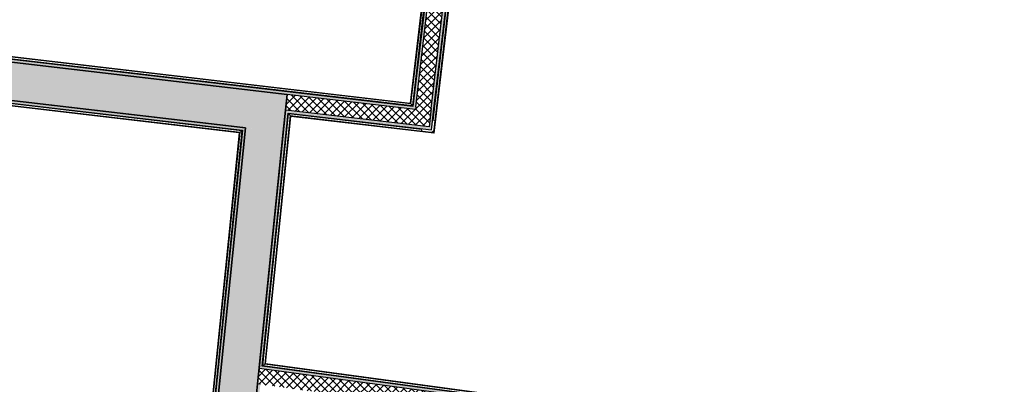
# Model space of a CAD drawing. Header units: millimetres. Extents: x -24070 to 30874, y -36590 to 4541.
# Tile 58 of 91: x -6689 to -2276, y -19443 to -17807. Entities that reach past the tile are written whole.
import ezdxf

# ---------------------------------------------------------------- set-up
doc = ezdxf.new("R2010")
doc.units = ezdxf.units.MM
for name, color, linetype, lineweight in [('A-FLOR-HRAL', 7, 'Continuous', 18), ('A-WALL', 7, 'Continuous', 25), ('A-WALL-PATT', 7, 'Continuous', 25), ('BATIEMENT', 7, 'Continuous', 18), ('EQP SPE', 7, 'Continuous', 18)]:
    doc.layers.add(name, color=color, linetype=linetype, lineweight=lineweight)
pattern_1 = [(45, (0, 0), (-17.67767, 17.67767), []), (135, (0, 0), (-17.67767, -17.67767), [])]

# ---------------------------------------------------------------- blocks, each defined once
blk = doc.blocks.new('Garde-corps - Garde-corps-505843-2021_015_1111_DCE_1_50_N0 FINI_PLB_EFS')
at = {"layer": 'A-FLOR-HRAL'}
for p, q in [((-4600.3, -15294.7), (-4938.3, -18181)), ((-4598.5, -15293.3), (-4936.9, -18182.8)), ((-4596.6, -15291.7), (-4935.4, -18184.8)), ((-4588.7, -15285.5), (-4929.1, -18192.7)), ((-4938.3, -18181), (-7517.9, -17878.9)), ((-4936.9, -18182.8), (-7516.5, -17880.7)), ((-4935.4, -18184.8), (-7514.9, -17882.7)), ((-4929.1, -18192.7), (-7508.6, -17890.6)), ((-4935.4, -18184.8), (-4929.1, -18192.7))]:
    blk.add_line(p, q, dxfattribs=at)
for points, knots in [([(-4938.3, -18181), (-4938.3, -18181), (-4938.3, -18181), (-4938.2, -18181.2), (-4938.1, -18181.3), (-4937.9, -18181.5), (-4937.8, -18181.7), (-4937.7, -18181.8), (-4937.6, -18182), (-4937.4, -18182.1), (-4937.3, -18182.2), (-4937.2, -18182.4), (-4937.1, -18182.5), (-4937, -18182.7), (-4936.9, -18182.8), (-4936.9, -18182.8)], [0.1, 0.1, 0.1, 0.1, 0.2, 0.3, 0.4, 0.475, 0.55, 0.6, 0.65, 0.7, 0.75, 0.8, 0.85, 0.9, 1, 1, 1, 1]), ([(-4929.1, -18192.7), (-4929.1, -18192.7), (-4929.1, -18192.7), (-4928.9, -18192.9), (-4928.8, -18193.1), (-4928.6, -18193.3), (-4928.5, -18193.5), (-4928.3, -18193.7), (-4928.1, -18194), (-4927.8, -18194.3), (-4927.6, -18194.5), (-4927.4, -18194.8), (-4927.1, -18195.3), (-4926.7, -18195.7), (-4926.5, -18196)], [0, 0, 0, 0, 0.166667, 0.25, 0.333333, 0.416667, 0.458333, 0.5, 0.583333, 0.666667, 0.708333, 0.75, 0.833333, 1, 1, 1, 1])]:
    blk.add_open_spline(points, degree=3, knots=knots, dxfattribs=at)
blk = doc.blocks.new('Garde-corps - Garde-corps-506028-2021_015_1111_DCE_1_50_N0 FINI_PLB_EFS')
at = {"layer": 'A-FLOR-HRAL'}
for p, q in [((-4835.2, -18259), (-4488.4, -15297.9)), ((-4834.3, -18312.6), (-4482.2, -15305.8)), ((-4832.8, -18314.6), (-4480.6, -15307.8)), ((-4831.3, -18316.4), (-4479.2, -15309.6)), ((-5598.6, -19358), (-5483.4, -18229.4)), ((-5590.8, -19351.9), (-5477.1, -18237.4)), ((-5588.9, -19350.4), (-5475.5, -18239.3)), ((-5587.1, -19348.9), (-5474.1, -18241.1)), ((-5483.4, -18229.4), (-4886.2, -18299.4)), ((-5477.1, -18237.4), (-5483.4, -18229.4)), ((-5477.1, -18237.4), (-4834.3, -18312.6)), ((-5475.5, -18239.3), (-4832.8, -18314.6)), ((-5474.1, -18241.1), (-4831.3, -18316.4)), ((-4834.3, -18312.6), (-4837, -18309.2)), ((-5590.8, -19351.9), (-5598.6, -19358)), ((-181.9, -20091.9), (-5598.6, -19358)), ((-180.3, -20084.9), (-5590.8, -19351.9)), ((-158.4, -20086.1), (-5588.9, -19350.4)), ((-158.2, -20084.5), (-5587.1, -19348.9))]:
    blk.add_line(p, q, dxfattribs=at)
for points, knots in [([(-5483.4, -18229.4), (-5483.4, -18229.4), (-5483.5, -18229.4), (-5483.6, -18229.2), (-5483.8, -18229), (-5483.9, -18228.8), (-5484.1, -18228.6), (-5484.3, -18228.4), (-5484.5, -18228.1), (-5484.7, -18227.8), (-5484.9, -18227.6), (-5485.1, -18227.3), (-5485.5, -18226.8), (-5485.9, -18226.4), (-5486.1, -18226.1)], [0, 0, 0, 0, 0.166667, 0.25, 0.333333, 0.416667, 0.458333, 0.5, 0.583333, 0.666667, 0.708333, 0.75, 0.833333, 1, 1, 1, 1]), ([(-5474.1, -18241.1), (-5474.1, -18241.1), (-5474.1, -18241.1), (-5474.2, -18241), (-5474.3, -18240.8), (-5474.5, -18240.6), (-5474.6, -18240.4), (-5474.7, -18240.3), (-5474.8, -18240.1), (-5474.9, -18240), (-5475.1, -18239.9), (-5475.2, -18239.7), (-5475.3, -18239.6), (-5475.4, -18239.5), (-5475.5, -18239.4), (-5475.5, -18239.3)], [0.1, 0.1, 0.1, 0.1, 0.2, 0.3, 0.4, 0.475, 0.55, 0.6, 0.65, 0.7, 0.75, 0.8, 0.85, 0.9, 1, 1, 1, 1]), ([(-4831.3, -18316.4), (-4831.3, -18316.4), (-4831.4, -18316.4), (-4831.5, -18316.2), (-4831.6, -18316.1), (-4831.7, -18315.9), (-4831.9, -18315.7), (-4832, -18315.6), (-4832.1, -18315.4), (-4832.2, -18315.3), (-4832.3, -18315.1), (-4832.4, -18315), (-4832.5, -18314.9), (-4832.6, -18314.7), (-4832.7, -18314.6), (-4832.8, -18314.6)], [0.1, 0.1, 0.1, 0.1, 0.2, 0.3, 0.4, 0.475, 0.55, 0.6, 0.65, 0.7, 0.75, 0.8, 0.85, 0.9, 1, 1, 1, 1]), ([(-5598.6, -19358), (-5598.6, -19358), (-5598.6, -19358), (-5598.8, -19358.2), (-5599, -19358.3), (-5599.2, -19358.5), (-5599.4, -19358.6), (-5599.6, -19358.8), (-5599.8, -19359), (-5600.1, -19359.2), (-5600.4, -19359.4), (-5600.6, -19359.6), (-5601.1, -19360), (-5601.5, -19360.4), (-5601.8, -19360.6)], [0, 0, 0, 0, 0.166667, 0.25, 0.333333, 0.416667, 0.458333, 0.5, 0.583333, 0.666667, 0.708333, 0.75, 0.833333, 1, 1, 1, 1]), ([(-5587.1, -19348.9), (-5587.1, -19349), (-5587.1, -19349), (-5587.2, -19349.1), (-5587.4, -19349.2), (-5587.6, -19349.3), (-5587.7, -19349.5), (-5587.9, -19349.6), (-5588, -19349.7), (-5588.2, -19349.8), (-5588.3, -19349.9), (-5588.4, -19350), (-5588.5, -19350.1), (-5588.7, -19350.2), (-5588.8, -19350.3), (-5588.9, -19350.4)], [0.1, 0.1, 0.1, 0.1, 0.2, 0.3, 0.4, 0.475, 0.55, 0.6, 0.65, 0.7, 0.75, 0.8, 0.85, 0.9, 1, 1, 1, 1])]:
    blk.add_open_spline(points, degree=3, knots=knots, dxfattribs=at)
blk = doc.blocks.new('Garde-corps - Garde-corps-507123-2021_015_1111_DCE_1_50_N0 FINI_PLB_EFS')
at = {"layer": 'A-FLOR-HRAL'}
for p, q in [((-7667.5, -21377.2), (-7329.6, -18113.9)), ((-7659.7, -21370.9), (-7323.3, -18121.8)), ((-7657.8, -21369.3), (-7321.7, -18123.8)), ((-7656, -21367.9), (-7320.3, -18125.6)), ((-7329.6, -18113.9), (-5693.2, -18305.6)), ((-7323.3, -18121.8), (-7329.6, -18113.9)), ((-7323.3, -18121.8), (-5701, -18311.8)), ((-7321.7, -18123.8), (-5702.9, -18313.3)), ((-7320.3, -18125.6), (-5704.8, -18314.8)), ((-5701, -18311.8), (-6031.1, -21547.3)), ((-5693.2, -18305.6), (-6024.7, -21555.1)), ((-5701, -18311.8), (-5693.2, -18305.6)), ((-5704.8, -18314.8), (-6034.1, -21543.5)), ((-5702.9, -18313.3), (-6032.6, -21545.4)), ((-7659.7, -21370.9), (-7667.5, -21377.2)), ((-7581, -21386.6), (-7667.5, -21377.2)), ((-7580.2, -21379.5), (-7659.7, -21370.9)), ((-7580, -21377.8), (-7657.8, -21369.3)), ((-7579.8, -21376.1), (-7656, -21367.9)), ((-7581.3, -21389.6), (-7581, -21386.6)), ((-7580.2, -21379.5), (-7581, -21386.6)), ((-7580, -21377.8), (-7580.2, -21379.5)), ((-7580, -21377.8), (-7579.8, -21376.1)), ((-6599.2, -21492.9), (-6598.4, -21485.8)), ((-6598.4, -21485.8), (-6598.2, -21484.1)), ((-6031.1, -21547.3), (-6598.4, -21485.8)), ((-6598.1, -21482.5), (-6598.2, -21484.1)), ((-6032.6, -21545.4), (-6598.2, -21484.1)), ((-6034.1, -21543.5), (-6598.1, -21482.5)), ((-6599.2, -21492.9), (-6599.5, -21495.9)), ((-6024.7, -21555.1), (-6599.2, -21492.9)), ((-6031.1, -21547.3), (-6024.7, -21555.1))]:
    blk.add_line(p, q, dxfattribs=at)
for points, knots in [([(-7329.6, -18113.9), (-7329.6, -18113.9), (-7329.7, -18113.9), (-7329.8, -18113.7), (-7330, -18113.5), (-7330.1, -18113.3), (-7330.3, -18113.1), (-7330.4, -18112.9), (-7330.7, -18112.6), (-7330.9, -18112.3), (-7331.1, -18112.1), (-7331.3, -18111.8), (-7331.7, -18111.3), (-7332.1, -18110.9), (-7332.3, -18110.6)], [0, 0, 0, 0, 0.166667, 0.25, 0.333333, 0.416667, 0.458333, 0.5, 0.583333, 0.666667, 0.708333, 0.75, 0.833333, 1, 1, 1, 1]), ([(-7320.3, -18125.6), (-7320.3, -18125.6), (-7320.3, -18125.6), (-7320.4, -18125.4), (-7320.5, -18125.3), (-7320.7, -18125.1), (-7320.8, -18124.9), (-7320.9, -18124.8), (-7321, -18124.6), (-7321.1, -18124.5), (-7321.3, -18124.4), (-7321.4, -18124.2), (-7321.5, -18124.1), (-7321.6, -18123.9), (-7321.7, -18123.8), (-7321.7, -18123.8)], [0.1, 0.1, 0.1, 0.1, 0.2, 0.3, 0.4, 0.475, 0.55, 0.6, 0.65, 0.7, 0.75, 0.8, 0.85, 0.9, 1, 1, 1, 1]), ([(-5693.2, -18305.6), (-5693.2, -18305.6), (-5693.2, -18305.5), (-5693, -18305.4), (-5692.8, -18305.2), (-5692.6, -18305), (-5692.4, -18304.9), (-5692.2, -18304.7), (-5692, -18304.5), (-5691.7, -18304.3), (-5691.4, -18304.1), (-5691.1, -18303.9), (-5690.7, -18303.5), (-5690.2, -18303.1), (-5690, -18302.9)], [0, 0, 0, 0, 0.166667, 0.25, 0.333333, 0.416667, 0.458333, 0.5, 0.583333, 0.666667, 0.708333, 0.75, 0.833333, 1, 1, 1, 1]), ([(-5704.8, -18314.8), (-5704.7, -18314.8), (-5704.7, -18314.8), (-5704.6, -18314.7), (-5704.4, -18314.5), (-5704.2, -18314.4), (-5704.1, -18314.2), (-5703.9, -18314.1), (-5703.8, -18314), (-5703.7, -18313.9), (-5703.5, -18313.8), (-5703.4, -18313.7), (-5703.3, -18313.6), (-5703.1, -18313.5), (-5703, -18313.4), (-5702.9, -18313.3)], [0.1, 0.1, 0.1, 0.1, 0.2, 0.3, 0.4, 0.475, 0.55, 0.6, 0.65, 0.7, 0.75, 0.8, 0.85, 0.9, 1, 1, 1, 1]), ([(-7667.5, -21377.2), (-7667.5, -21377.2), (-7667.6, -21377.2), (-7667.8, -21377.4), (-7668, -21377.6), (-7668.2, -21377.7), (-7668.3, -21377.9), (-7668.5, -21378), (-7668.8, -21378.2), (-7669.1, -21378.5), (-7669.4, -21378.7), (-7669.6, -21378.9), (-7670.1, -21379.3), (-7670.5, -21379.6), (-7670.8, -21379.9)], [0, 0, 0, 0, 0.166667, 0.25, 0.333333, 0.416667, 0.458333, 0.5, 0.583333, 0.666667, 0.708333, 0.75, 0.833333, 1, 1, 1, 1]), ([(-7656, -21367.9), (-7656, -21367.9), (-7656, -21367.9), (-7656.2, -21368), (-7656.3, -21368.1), (-7656.5, -21368.3), (-7656.7, -21368.4), (-7656.8, -21368.5), (-7657, -21368.7), (-7657.1, -21368.8), (-7657.2, -21368.9), (-7657.4, -21369), (-7657.5, -21369.1), (-7657.6, -21369.2), (-7657.7, -21369.3), (-7657.8, -21369.3)], [0.1, 0.1, 0.1, 0.1, 0.2, 0.3, 0.4, 0.475, 0.55, 0.6, 0.65, 0.7, 0.75, 0.8, 0.85, 0.9, 1, 1, 1, 1]), ([(-6034.1, -21543.5), (-6034.1, -21543.6), (-6034.1, -21543.6), (-6034, -21543.7), (-6033.8, -21543.9), (-6033.7, -21544.1), (-6033.6, -21544.2), (-6033.4, -21544.4), (-6033.3, -21544.5), (-6033.2, -21544.7), (-6033.1, -21544.8), (-6033, -21544.9), (-6032.9, -21545), (-6032.8, -21545.2), (-6032.7, -21545.3), (-6032.6, -21545.4)], [0.1, 0.1, 0.1, 0.1, 0.2, 0.3, 0.4, 0.475, 0.55, 0.6, 0.65, 0.7, 0.75, 0.8, 0.85, 0.9, 1, 1, 1, 1]), ([(-6024.7, -21555.1), (-6024.7, -21555.1), (-6024.7, -21555.2), (-6024.5, -21555.4), (-6024.4, -21555.6), (-6024.2, -21555.8), (-6024.1, -21556), (-6023.9, -21556.2), (-6023.7, -21556.4), (-6023.4, -21556.7), (-6023.2, -21557), (-6023, -21557.2), (-6022.6, -21557.7), (-6022.3, -21558.2), (-6022, -21558.4)], [0, 0, 0, 0, 0.166667, 0.25, 0.333333, 0.416667, 0.458333, 0.5, 0.583333, 0.666667, 0.708333, 0.75, 0.833333, 1, 1, 1, 1])]:
    blk.add_open_spline(points, degree=3, knots=knots, dxfattribs=at)
blk = doc.blocks.new('1010_PROTECTION  D_ANGLE - 1010_PROTECTION  D_ANGLE-534363-2021_015_1111_DCE_1_50_N0 FINI_PLB_EFS')
at = {"layer": 'EQP SPE'}
for p, q in [((-10, 40), (-10, 0)), ((0, 0), (0, 40)), ((40, 0), (0, 0)), ((0, -10), (40, -10))]:
    blk.add_line(p, q, dxfattribs=at)
for centre, radius, start, end in [((-5, 40), 5, 360, 180), ((0, 0), 10, 180, 270), ((40, -5), 5, 270, 90)]:
    blk.add_arc(centre, radius, start, end, dxfattribs=at)
blk = doc.blocks.new('B02_ARC_rvt-1-2021_015_1111_DCE_1_50_N0 FINI_PLB_EFS')
at = {"layer": 'A-WALL-PATT', "true_color": 0xdadada}
h = blk.add_hatch(color=254, dxfattribs=at)
h.paths.add_polyline_path([(-4914.1, -18197.4), (-4572.9, -15284.4), (-4585.3, -15282.9), (-4926.5, -18196)])
h.paths.add_polyline_path([(-4554.3, -15125.5), (-4554.2, -15124.6), (-4566.6, -15123.2), (-4566.6, -15124), (-4560.5, -15124.8)])
at = {"layer": 'A-WALL-PATT', "lineweight": 18}
h = blk.add_hatch(dxfattribs=at)
h.set_pattern_fill('FP_1', color=256, style=0, pattern_type=2)
h.set_pattern_definition(pattern_1)
h.paths.add_polyline_path([(-4846, -18218), (-4500.5, -15268.2), (-4570, -15259.6), (-4915.5, -18209.9), (-4854.1, -18217)])
h.paths.add_polyline_path([(-4484.8, -15134.1), (-4484.8, -15132.7), (-4554.2, -15124.8), (-4554.2, -15125.5), (-4495.6, -15132.8)])
at = {"layer": 'A-WALL-PATT', "lineweight": 5, "true_color": 0xdadada}
h = blk.add_hatch(color=254, dxfattribs=at)
h.paths.add_polyline_path([(-4841.7, -18289), (-4491, -15294.5), (-4503.4, -15293), (-4854.1, -18287.5), (-4846, -18288.5)])
h.paths.add_polyline_path([(-4472.4, -15135.6), (-4472.3, -15134.2), (-4484.7, -15132.8), (-4484.7, -15134.1), (-4478.6, -15134.8)])
at = {"layer": 'A-WALL-PATT', "true_color": 0xdadada}
for points in [[(-5490.2, -18142.6), (-5488.9, -18130.1), (-7505.9, -17893.9), (-7507.2, -17906.4), (-5549, -18135.7)], [(-5690, -18302.9), (-5688.7, -18290.5), (-7343.4, -18096.7), (-7344.7, -18109.1), (-5796.2, -18290.5)], [(-4843.2, -18301.4), (-4841.7, -18289), (-5484.8, -18213.7), (-5486.1, -18226.1), (-4854.1, -18300.1)], [(-6010.9, -21572.2), (-5676.3, -18291.9), (-5688.7, -18290.5), (-6023.3, -21570.9), (-6022, -21571)]]:
    blk.add_hatch(color=254, dxfattribs=at).paths.add_polyline_path(points)
h = blk.add_hatch(color=254, dxfattribs=at)
h.paths.add_polyline_path([(-5862.4, -21914.8), (-5828.2, -21579.6), (-5840.6, -21577.9), (-5874.8, -21913.5), (-5873.5, -21913.6)])
h.paths.add_polyline_path([(-5821.1, -21509.9), (-5610.2, -19442.7), (-5622.6, -19441), (-5833.5, -21508.2)])
h.paths.add_polyline_path([(-5603.1, -19373), (-5484.8, -18213.7), (-5497.3, -18212.2), (-5615.5, -19371.3)])
h.paths.add_polyline_path([(-5477.7, -18144), (-5476.5, -18131.6), (-5488.9, -18130.1), (-5490.2, -18142.6)])
at = {"layer": 'A-WALL-PATT', "lineweight": 5, "true_color": 0xdadada}
for points in [[(-4915.5, -18209.9), (-4914.1, -18197.4), (-5476.5, -18131.6), (-5477.7, -18144), (-4926.5, -18208.6)], [(611.7, -20215), (614.1, -20202.7), (-5601.8, -19360.6), (-5603.1, -19373), (598.1, -20213.2)]]:
    blk.add_hatch(color=254, dxfattribs=at).paths.add_polyline_path(points)
at = {"layer": 'A-WALL-PATT', "lineweight": 18}
h = blk.add_hatch(dxfattribs=at)
h.set_pattern_fill('FP_1', color=256, style=0, pattern_type=2)
h.set_pattern_definition(pattern_1)
h.paths.add_polyline_path([(-4854.1, -18287.5), (-4846, -18218), (-5490.2, -18142.6), (-5497.3, -18212.2), (-4915.5, -18280.3)])
h = blk.add_hatch(dxfattribs=at)
h.set_pattern_fill('FP_1', color=256, style=0, pattern_type=2)
h.set_pattern_definition(pattern_1)
h.paths.add_polyline_path([(610.5, -20285.5), (624.1, -20216.7), (-5615.5, -19371.3), (-5622.6, -19441), (598.1, -20283.8)])
at = {"layer": 'A-WALL'}
for p, q in [((-4914.1, -18197.4), (-4572.9, -15284.4)), ((-4844.5, -18205.6), (-4503.4, -15293)), ((-5477.7, -18144), (-5490.2, -18142.6)), ((-4915.5, -18209.9), (-5477.7, -18144)), ((-5484.8, -18213.7), (-5497.3, -18212.2)), ((-4854.1, -18287.5), (-5484.8, -18213.7)), ((-4914.1, -18197.4), (-4915.5, -18209.9)), ((-4846, -18218), (-4854.1, -18287.5)), ((-4844.5, -18205.6), (-4846, -18218)), ((-5603.1, -19373), (-5615.5, -19371.3)), ((611.7, -20215), (-5603.1, -19373)), ((-5610.2, -19442.7), (-5622.6, -19441))]:
    blk.add_line(p, q, dxfattribs=at)
at = {"layer": 'BATIEMENT', "lineweight": 25}
for p, q in [((-4585.3, -15282.9), (-4926.5, -18196)), ((-4832.1, -18207), (-4491, -15294.5)), ((-5488.9, -18130.1), (-7505.9, -17893.9)), ((-7494.8, -17907.8), (-5490.2, -18142.6)), ((-5688.7, -18290.5), (-7343.4, -18096.7)), ((-7332.3, -18110.6), (-5690, -18302.9)), ((-5476.5, -18131.6), (-5488.9, -18130.1)), ((-4926.5, -18196), (-5476.5, -18131.6)), ((-5490.2, -18142.6), (-5497.3, -18212.2)), ((-5497.3, -18212.2), (-5615.5, -19371.3)), ((-4841.7, -18289), (-4832.1, -18207)), ((-5601.8, -19360.6), (-5486.1, -18226.1)), ((-5486.1, -18226.1), (-4843.2, -18301.4)), ((-5690, -18302.9), (-6022, -21558.4)), ((-6010.9, -21572.2), (-5676.3, -18291.9)), ((-5676.3, -18291.9), (-5688.7, -18290.5)), ((-4843.2, -18301.4), (-4841.7, -18289)), ((-182.3, -20094.8), (-5601.8, -19360.6)), ((-5615.5, -19371.3), (-5622.6, -19441)), ((-5622.6, -19441), (-5833.5, -21508.2))]:
    blk.add_line(p, q, dxfattribs=at)
at = {"layer": 'BATIEMENT', "lineweight": 18}
for name in ['Garde-corps - Garde-corps-505843-2021_015_1111_DCE_1_50_N0 FINI_PLB_EFS', 'Garde-corps - Garde-corps-506028-2021_015_1111_DCE_1_50_N0 FINI_PLB_EFS', 'Garde-corps - Garde-corps-507123-2021_015_1111_DCE_1_50_N0 FINI_PLB_EFS']:
    blk.add_blockref(name, (0, 0), dxfattribs=at)
at = {"layer": 'EQP SPE', "lineweight": 18, "rotation": 83.32059087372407}
blk.add_blockref('1010_PROTECTION  D_ANGLE - 1010_PROTECTION  D_ANGLE-534363-2021_015_1111_DCE_1_50_N0 FINI_PLB_EFS', (-4843.2, -18301.4), dxfattribs=at)
blk = doc.blocks.new('B02_DC_STR_rvt-1-2021_015_1111_DCE_1_50_N0 FINI_PLB_EFS')
at = {"layer": 'A-WALL-PATT', "true_color": 0x787878}
blk.add_hatch(color=8, dxfattribs=at).paths.add_polyline_path([(-5507.4, -18311.7), (-5490.2, -18142.6), (-7325.9, -17927.6), (-7343.4, -18096.7), (-5549, -18306.8)])
h = blk.add_hatch(color=8, dxfattribs=at)
h.paths.add_polyline_path([(-6036.5, -23498.8), (-6025.8, -23393.3), (-6194.9, -23376.1), (-6205.4, -23479.5), (-6059.9, -23496.1)])
h.paths.add_polyline_path([(-5873.5, -21901), (-5507.4, -18311.7), (-5676.3, -18291.9), (-6042.7, -21883.8), (-6010.9, -21887)])
at = {"layer": 'BATIEMENT', "lineweight": 25}
for p, q in [((-5490.2, -18142.6), (-7325.9, -17927.6)), ((-7343.4, -18096.7), (-5676.3, -18291.9)), ((-5507.4, -18311.7), (-5490.2, -18142.6)), ((-5676.3, -18291.9), (-6010.9, -21572.2)), ((-5873.5, -21901), (-5507.4, -18311.7))]:
    blk.add_line(p, q, dxfattribs=at)

msp = doc.modelspace()

# ---------------------------------------------------------------- block references
at = {"lineweight": 5}
for name in ['B02_DC_STR_rvt-1-2021_015_1111_DCE_1_50_N0 FINI_PLB_EFS', 'B02_ARC_rvt-1-2021_015_1111_DCE_1_50_N0 FINI_PLB_EFS']:
    msp.add_blockref(name, (0, 0), dxfattribs=at)

doc.saveas('drawing.dxf')
